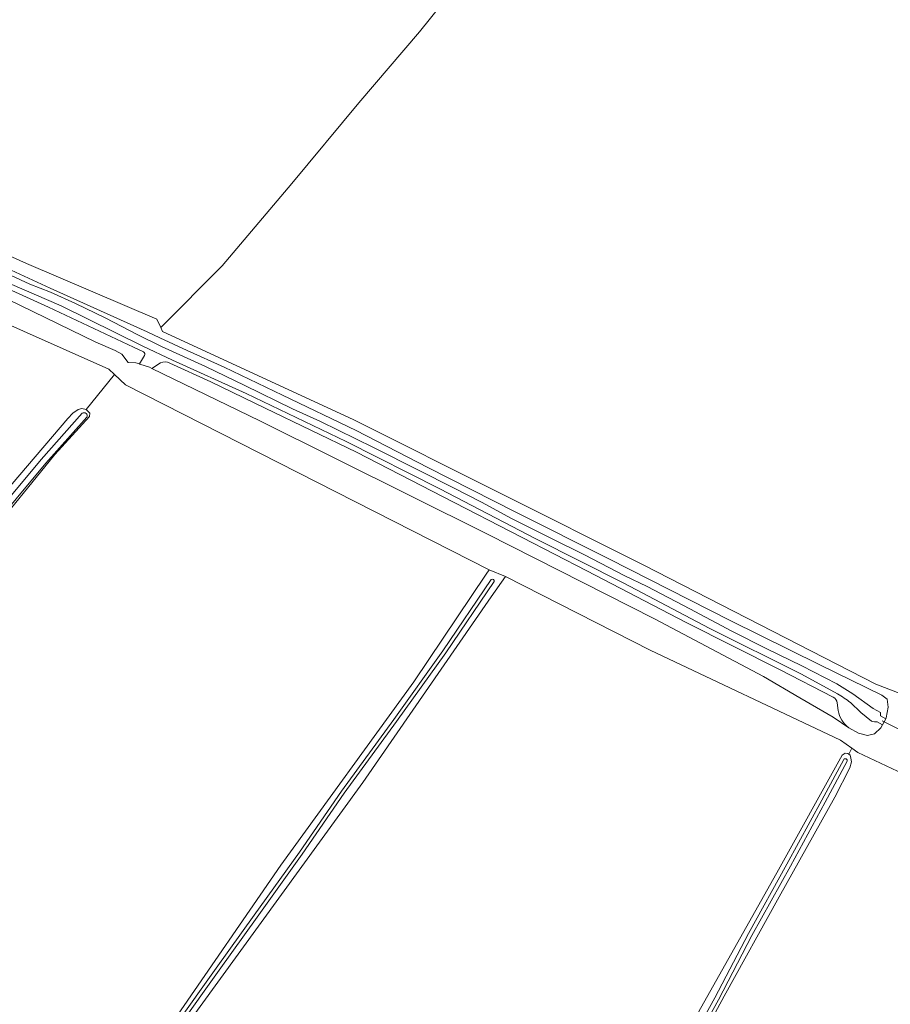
# Model space of a CAD drawing. Header units: metres. Extents: x 200031 to 204075, y 460125 to 464703.
# Tile 62 of 178: x 200391 to 200549, y 463691 to 463869. Entities that reach past the tile are written whole.
import ezdxf

# ---------------------------------------------------------------- set-up
doc = ezdxf.new("R2010")
doc.units = ezdxf.units.M
doc.header["$LTSCALE"] = 2
for name, color, linetype, lineweight in [('B-WE-GR-GRAS-GV', 253, 'Continuous', 13), ('B-WE-KW-KUNSTWERK_DUIKER-G', 253, 'Continuous', 18), ('B-WE-OG-TERREIN_CULTUURSCHEIDING-GV', 253, 'Continuous', 18), ('B-WE-OG-WATER_SLOOT-GV', 253, 'Continuous', 18)]:
    doc.layers.add(name, color=color, linetype=linetype, lineweight=lineweight)

msp = doc.modelspace()

# ---------------------------------------------------------------- linework, layer by layer
at = {"layer": 'B-WE-GR-GRAS-GV', "flags": 128}
for points in [[(200213.599, 463907.366), (200221.827, 463902.361), (200243.551, 463891.697), (200274.515, 463877.89), (200295.304, 463868.397), (200326.796, 463854.252), (200360.492, 463839.097), (200392.388, 463824.706), (200416.027, 463814.67), (200416.749, 463813.129), (200427.841, 463824.284), (200440.52, 463839.238), (200452.644, 463853.848), (200463.601, 463866.72), (200471.631, 463876.635), (200473.783, 463879.68), (200475.531, 463882.939), (200477.43, 463885.763), (200476.313, 463886.483), (200476.031, 463887.287), (200476.087, 463888.339), (200476.545, 463889.673), (200487.734, 463923.38)], [(200212.93, 463896.8), (200209.71, 463898.679), (200208.528, 463899.88), (200208.274, 463901.241), (200208.731, 463902.667), (200209.809, 463903.725), (200211.014, 463904.134), (200212.16, 463904.108), (200213.68, 463903.559), (200215.17, 463902.606), (200218.677, 463900.859), (200239.282, 463891.056), (200267.765, 463878.227), (200297.487, 463865.219), (200334.034, 463849.273), (200366.801, 463834.051), (200396.713, 463820.27), (200414.299, 463812.345), (200416.57, 463811.299), (200421.535, 463808.971)], [(200471.631, 463876.635), (200463.601, 463866.72), (200452.644, 463853.848), (200440.52, 463839.238), (200427.841, 463824.284), (200416.749, 463813.129), (200417.08, 463812.423)], [(200322.762, 463843.223), (200407.33, 463805.59), (200408.343, 463804.636), (200410.314, 463802.78), (200476.269, 463769.226), (200479.222, 463768.042), (200505.419, 463754.678), (200539.942, 463738.422), (200541.998, 463736.939), (200543.077, 463736.161), (200555.377, 463730.351), (200637.532, 463686.85)], [(200382.445, 463776.27), (200399.865, 463796.665), (200400.789, 463797.599), (200401.745, 463798.285), (200402.456, 463798.443), (200403.231, 463798.292), (200408.343, 463804.636), (200407.33, 463805.59), (200322.762, 463843.223)], [(200556.04, 463744.771), (200546.335, 463748.534), (200504.266, 463770.098), (200451.747, 463796.424), (200417.08, 463812.423), (200416.749, 463813.129), (200416.027, 463814.67), (200392.388, 463824.706), (200360.492, 463839.097)], [(200421.535, 463808.971), (200428.23, 463805.95), (200438.804, 463800.86), (200452.149, 463794.465), (200465.161, 463787.768), (200480.959, 463779.777), (200497.931, 463771.247), (200519.96, 463760.09), (200536.165, 463752.06), (200547.41, 463746.571), (200548.373, 463745.802), (200548.566, 463744.379), (200548.235, 463742.427), (200548.147, 463742.269), (200547.549, 463741.19), (200547.253, 463740.658), (200546.082, 463739.568), (200544.815, 463739.221), (200543.172, 463739.647), (200541.433, 463740.659), (200538.607, 463742.534), (200532.583, 463746.095), (200525.97, 463749.931), (200506.229, 463760.389), (200475.814, 463775.777), (200434.694, 463796.22), (200415.099, 463805.73), (200414.678, 463805.934), (200412.972, 463806.513), (200412.901, 463806.536), (200412.228, 463806.757), (200410.835, 463806.781), (200409.684, 463808.309), (200408.471, 463808.967), (200404.996, 463810.498), (200386.656, 463819.384)], [(200417.08, 463812.423), (200451.747, 463796.424), (200504.266, 463770.098), (200546.335, 463748.534), (200556.04, 463744.771), (200559.002, 463743.75), (200573.034, 463735.74), (200588.304, 463727.985), (200605.841, 463718.878), (200609.147, 463717.206), (200632.399, 463704.3), (200642.978, 463698.652), (200646.89, 463701.697), (200659.863, 463723.344), (200666.68, 463735.508), (200667.361, 463736.722), (200668.091, 463736.591), (200662.155, 463740.718), (200655.507, 463745.442), (200648.971, 463750.087), (200575.39, 463797.921), (200574.869, 463796.988), (200551.135, 463751.453)], [(200406.512, 463670.012), (200419.079, 463687.606), (200438.526, 463715.784), (200462.603, 463748.99), (200475.7, 463768.437), (200476.269, 463769.226), (200410.314, 463802.78), (200408.343, 463804.636), (200403.231, 463798.292), (200403.853, 463797.614), (200403.794, 463797.026), (200397.545, 463790.122), (200387.021, 463777.284)], [(200474.008, 463615.162), (200475.642, 463618.204), (200496.5, 463656.788), (200514.538, 463689.817), (200528.408, 463714.374), (200540.22, 463735.669), (200540.775, 463736.044), (200541.24, 463735.984), (200541.415, 463735.861), (200541.998, 463736.939), (200539.942, 463738.422), (200505.419, 463754.678), (200479.222, 463768.042), (200476.626, 463764.335), (200453.343, 463730.733), (200408.668, 463669.192)], [(200637.532, 463686.85), (200555.377, 463730.351), (200543.077, 463736.161), (200541.998, 463736.939), (200541.415, 463735.861), (200541.675, 463735.677), (200541.832, 463735.151), (200541.913, 463734.486), (200541.621, 463733.393), (200538.906, 463728.088), (200528.81, 463710), (200518.832, 463692.052), (200508.862, 463673.606)]]:
    msp.add_lwpolyline(points, dxfattribs=at)
at = {"layer": 'B-WE-KW-KUNSTWERK_DUIKER-G', "flags": 128}
msp.add_lwpolyline([(200547.458, 463741.921), (200550.131, 463740.541), (200552.805, 463739.16)], dxfattribs=at)
at = {"layer": 'B-WE-OG-TERREIN_CULTUURSCHEIDING-GV', "flags": 128}
for points in [[(200324.211, 463847.873), (200331.115, 463844.832), (200356.185, 463833.658), (200386.656, 463819.384), (200404.996, 463810.498), (200408.471, 463808.967), (200409.684, 463808.309), (200410.835, 463806.781), (200412.228, 463806.757), (200412.901, 463806.536), (200413.76, 463808.09)], [(200413.595, 463808.76), (200411.77, 463809.567), (200396.37, 463816.818), (200381.181, 463823.732), (200364.682, 463831.719), (200353.865, 463836.755), (200340.604, 463842.625), (200332.166, 463846.147), (200328.738, 463847.392), (200325.924, 463847.984)], [(200416.695, 463806.734), (200415.099, 463805.73)], [(200415.099, 463805.73), (200434.694, 463796.22), (200475.814, 463775.777), (200506.229, 463760.389), (200525.97, 463749.931), (200532.583, 463746.095), (200538.607, 463742.534), (200541.433, 463740.659)], [(200538.618, 463746.161), (200529.004, 463751.11), (200511.988, 463759.711), (200493.947, 463769.078), (200482.261, 463775.076), (200467.917, 463782.499), (200452.218, 463790.568), (200435.658, 463798.532), (200425.823, 463803.325), (200418.403, 463806.706)], [(200539.54, 463743.753), (200539.338, 463745.152)]]:
    msp.add_lwpolyline(points, dxfattribs=at)
at = {"layer": 'B-WE-OG-TERREIN_CULTUURSCHEIDING-GV'}
for points in [[(200413.76, 463808.09, 0.4323886), (200413.595, 463808.76)], [(200418.403, 463806.706, 0.2177605), (200416.695, 463806.734)], [(200539.338, 463745.152, 0.2422393), (200538.618, 463746.161)], [(200541.433, 463740.659, -0.2051623), (200539.54, 463743.753)]]:
    msp.add_lwpolyline(points, format="xyb", dxfattribs=at)
at = {"layer": 'B-WE-OG-WATER_SLOOT-GV', "flags": 128}
for points in [[(200325.924, 463847.984), (200328.738, 463847.392), (200332.166, 463846.147), (200340.604, 463842.625), (200353.865, 463836.755), (200364.682, 463831.719), (200381.181, 463823.732), (200396.37, 463816.818), (200411.77, 463809.567), (200413.595, 463808.76)], [(200539.409, 463746.771), (200532.845, 463750.381), (200516.118, 463758.703), (200500.639, 463766.839), (200484.738, 463774.893), (200467.321, 463783.911), (200450.365, 463792.484), (200432.211, 463801.167), (200418.839, 463807.199), (200413.473, 463809.737), (200398.681, 463817.072), (200387.003, 463822.107), (200373.73, 463828.368), (200365.436, 463832.416), (200355.066, 463837.13), (200343.684, 463842.097), (200329.85, 463848.095), (200327.839, 463848.7)], [(200327.839, 463848.7), (200329.85, 463848.095), (200343.684, 463842.097), (200355.066, 463837.13), (200365.436, 463832.416), (200373.73, 463828.368), (200387.003, 463822.107), (200398.681, 463817.072), (200413.473, 463809.737), (200418.839, 463807.199), (200432.211, 463801.167), (200450.365, 463792.484), (200467.321, 463783.911), (200484.738, 463774.893), (200500.639, 463766.839), (200516.118, 463758.703), (200532.845, 463750.381), (200539.409, 463746.771)], [(200387.931, 463823.317), (200393.009, 463821.014), (200396.739, 463819.532), (200401.293, 463817.501), (200406.649, 463814.889), (200412.567, 463811.829), (200416.88, 463809.702), (200424.858, 463806.065), (200431.972, 463802.65), (200440.609, 463798.426), (200445.71, 463796.104), (200455.292, 463791.377), (200463.541, 463787.239), (200469.653, 463784.154), (200474.992, 463781.471), (200480.173, 463778.637), (200487.338, 463775.021), (200493.562, 463771.947), (200500.828, 463768.166), (200504.871, 463766.214), (200512.611, 463762.193), (200520.231, 463758.152), (200526.559, 463754.925), (200532.909, 463751.869), (200539.268, 463748.596), (200542.144, 463746.809), (200545.843, 463744.146), (200547.19, 463743.416), (200547.188, 463742.815), (200548.147, 463742.269), (200548.235, 463742.427), (200548.566, 463744.379), (200548.373, 463745.802), (200547.41, 463746.571), (200536.165, 463752.06), (200519.96, 463760.09), (200497.931, 463771.247), (200480.959, 463779.777), (200465.161, 463787.768), (200452.149, 463794.465), (200438.804, 463800.86), (200428.23, 463805.95), (200421.535, 463808.971), (200416.57, 463811.299), (200414.299, 463812.345), (200396.713, 463820.27), (200366.801, 463834.051)], [(200547.549, 463741.19), (200548.147, 463742.269), (200547.188, 463742.815), (200547.19, 463743.416), (200545.843, 463744.146), (200542.144, 463746.809), (200539.268, 463748.596), (200532.909, 463751.869), (200526.559, 463754.925), (200520.231, 463758.152), (200512.611, 463762.193), (200504.871, 463766.214), (200500.828, 463768.166), (200493.562, 463771.947), (200487.338, 463775.021), (200480.173, 463778.637), (200474.992, 463781.471), (200469.653, 463784.154), (200463.541, 463787.239), (200455.292, 463791.377), (200445.71, 463796.104), (200440.609, 463798.426), (200431.972, 463802.65), (200424.858, 463806.065), (200416.88, 463809.702), (200412.567, 463811.829), (200406.649, 463814.889), (200401.293, 463817.501), (200396.739, 463819.532), (200393.009, 463821.014), (200387.931, 463823.317)], [(200413.76, 463808.09), (200412.901, 463806.536), (200412.972, 463806.513), (200414.678, 463805.934), (200415.099, 463805.73), (200416.695, 463806.734)], [(200418.403, 463806.706), (200425.823, 463803.325), (200435.658, 463798.532), (200452.218, 463790.568), (200467.917, 463782.499), (200482.261, 463775.076), (200493.947, 463769.078), (200511.988, 463759.711), (200529.004, 463751.11), (200538.618, 463746.161)], [(200387.021, 463777.284), (200397.545, 463790.122), (200403.794, 463797.026), (200403.853, 463797.614), (200403.231, 463798.292), (200402.456, 463798.443), (200401.745, 463798.285), (200400.789, 463797.599), (200399.865, 463796.665), (200382.445, 463776.27)], [(200320.691, 463699.857), (200328.939, 463709.646), (200341.144, 463724.305), (200351.204, 463736.273), (200360.241, 463747.367), (200372.01, 463761.536), (200384.242, 463776.311), (200395.063, 463789.253), (200402.516, 463797.612)], [(200402.516, 463797.612), (200395.063, 463789.253), (200384.242, 463776.311), (200372.01, 463761.536), (200360.241, 463747.367), (200351.204, 463736.273), (200341.144, 463724.305), (200328.939, 463709.646), (200320.691, 463699.857)], [(200403.319, 463796.896), (200395.878, 463788.55), (200385.07, 463775.622), (200372.839, 463760.849), (200361.073, 463746.683), (200352.034, 463735.586), (200341.97, 463723.614), (200329.765, 463708.955), (200321.514, 463699.163)], [(200321.514, 463699.163), (200329.765, 463708.955), (200341.97, 463723.614), (200352.034, 463735.586), (200361.073, 463746.683), (200372.839, 463760.849), (200385.07, 463775.622), (200395.878, 463788.55), (200403.319, 463796.896)], [(200408.668, 463669.192), (200453.343, 463730.733), (200476.626, 463764.335), (200479.222, 463768.042), (200476.269, 463769.226), (200475.7, 463768.437), (200462.603, 463748.99), (200438.526, 463715.784), (200419.079, 463687.606), (200406.512, 463670.012)], [(200408.241, 463671.168), (200413.421, 463678.204), (200419.434, 463686.795), (200426.807, 463697.122), (200433.692, 463706.727), (200441.875, 463718.13), (200449.475, 463729.159), (200458.984, 463742.136), (200467.889, 463754.581), (200476.619, 463767.474)], [(200476.619, 463767.474), (200467.889, 463754.581), (200458.984, 463742.136), (200449.475, 463729.159), (200441.875, 463718.13), (200433.692, 463706.727), (200426.807, 463697.122), (200419.434, 463686.795), (200413.421, 463678.204), (200408.241, 463671.168)], [(200477.133, 463767.126), (200468.399, 463754.226), (200459.487, 463741.772), (200449.982, 463728.799), (200442.383, 463717.773), (200434.197, 463706.365), (200427.312, 463696.76), (200419.942, 463686.437), (200413.926, 463677.842), (200408.741, 463670.8)], [(200408.741, 463670.8), (200413.926, 463677.842), (200419.942, 463686.437), (200427.312, 463696.76), (200434.197, 463706.365), (200442.383, 463717.773), (200449.982, 463728.799), (200459.487, 463741.772), (200468.399, 463754.226), (200477.133, 463767.126)], [(200539.338, 463745.152), (200539.54, 463743.753)], [(200545.581, 463741.853), (200543.606, 463743.379), (200541.75, 463745.211)], [(200541.75, 463745.211), (200543.606, 463743.379), (200545.581, 463741.853)], [(200541.433, 463740.659), (200543.172, 463739.647), (200544.815, 463739.221), (200546.082, 463739.568), (200547.253, 463740.658), (200547.549, 463741.19), (200546.577, 463741.743)], [(200546.577, 463741.743), (200547.549, 463741.19)], [(200467.553, 463598.594), (200473.806, 463609.66), (200483.894, 463627.931), (200494.869, 463647.851), (200501.737, 463660.679), (200508.862, 463673.606), (200518.832, 463692.052), (200528.81, 463710), (200538.906, 463728.088), (200541.621, 463733.393), (200541.913, 463734.486), (200541.832, 463735.151), (200541.675, 463735.677), (200541.415, 463735.861), (200541.24, 463735.984), (200540.775, 463736.044), (200540.22, 463735.669), (200528.408, 463714.374), (200514.538, 463689.817), (200496.5, 463656.788), (200475.642, 463618.204), (200474.008, 463615.162), (200473.53, 463614.272)], [(200541.155, 463734.564), (200537.181, 463727.17), (200530.847, 463715.601), (200523.88, 463703.026), (200517.799, 463691.358), (200508.258, 463674.119), (200497.668, 463655.075), (200490.084, 463640.913), (200472.626, 463609.068), (200467.226, 463599.019)], [(200467.226, 463599.019), (200472.626, 463609.068), (200490.084, 463640.913), (200497.668, 463655.075), (200508.258, 463674.119), (200517.799, 463691.358), (200523.88, 463703.026), (200530.847, 463715.601), (200537.181, 463727.17), (200541.155, 463734.564)], [(200474.689, 463614.543), (200476.026, 463616.749), (200480.313, 463624.618), (200489.447, 463641.254), (200497.034, 463655.421), (200507.626, 463674.47), (200517.162, 463691.7), (200523.243, 463703.368), (200530.214, 463715.949), (200536.546, 463727.514), (200540.519, 463734.906)], [(200540.519, 463734.906), (200536.546, 463727.514), (200530.214, 463715.949), (200523.243, 463703.368), (200517.162, 463691.7), (200507.626, 463674.47), (200497.034, 463655.421), (200489.447, 463641.254), (200480.313, 463624.618), (200476.026, 463616.749), (200474.689, 463614.543)]]:
    msp.add_lwpolyline(points, dxfattribs=at)
at = {"layer": 'B-WE-OG-WATER_SLOOT-GV'}
for points in [[(200413.595, 463808.76, -0.4323886), (200413.76, 463808.09)], [(200416.695, 463806.734, -0.2177605), (200418.403, 463806.706)], [(200402.516, 463797.612, -0.768508), (200403.319, 463796.896)], [(200403.319, 463796.896, 0.768508), (200402.516, 463797.612)], [(200476.619, 463767.474, -0.8221416), (200477.133, 463767.126)], [(200477.133, 463767.126, 0.8221416), (200476.619, 463767.474)], [(200538.618, 463746.161, -0.2422393), (200539.338, 463745.152)], [(200541.75, 463745.211, 0.0317458), (200539.409, 463746.771)], [(200539.409, 463746.771, -0.0317458), (200541.75, 463745.211)], [(200539.54, 463743.753, 0.2051623), (200541.433, 463740.659)], [(200546.577, 463741.743, -0.119021), (200545.581, 463741.853)], [(200545.581, 463741.853, 0.119021), (200546.577, 463741.743)], [(200540.519, 463734.906, -0.8116674), (200541.155, 463734.564)], [(200541.155, 463734.564, 0.8116674), (200540.519, 463734.906)]]:
    msp.add_lwpolyline(points, format="xyb", dxfattribs=at)

doc.saveas('drawing.dxf')
